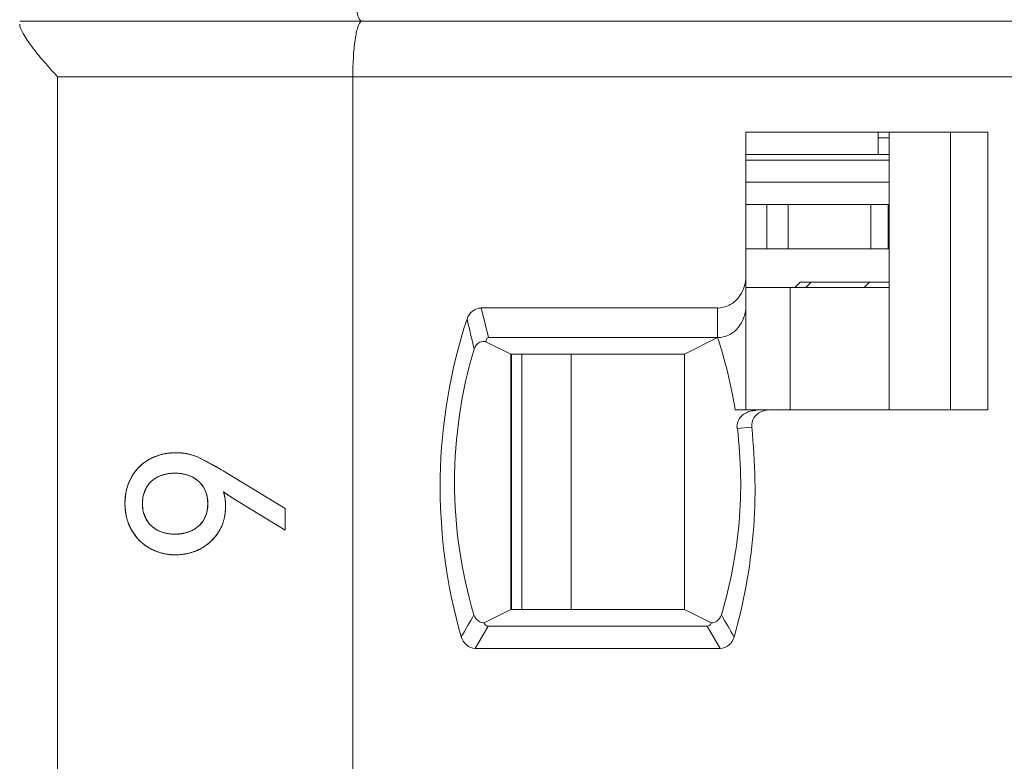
# Model space of a CAD drawing. Header units: millimetres. Extents: x 0 to 427, y 0 to 299.
# Tile 21 of 54: x 137.04 to 145.91, y 231.44 to 238.12. Entities that reach past the tile are written whole.
import ezdxf

# ---------------------------------------------------------------- set-up
doc = ezdxf.new("R2010")
doc.units = ezdxf.units.MM
doc.header["$LTSCALE"] = 23.1
doc.header["$MEASUREMENT"] = 0
doc.layers.get('0').update_dxf_attribs({"lineweight": 18})
for name, color, linetype in [('1_2', 7, 'Continuous'), ('1_27', 7, 'Continuous'), ('1_29', 7, 'Continuous'), ('1_6', 7, 'Continuous')]:
    doc.layers.add(name, color=color, linetype=linetype)

msp = doc.modelspace()

# ---------------------------------------------------------------- linework, layer by layer
at = {"color": 0, "linetype": 'Continuous', "lineweight": 0}
for p, q in [((138.2139, 234.1597), (138.2849, 234.1914)), ((138.3646, 234.2111), (138.4525, 234.2179)), ((138.5031, 234.2157), (138.5846, 234.201)), ((138.5846, 234.201), (138.6456, 234.1801)), ((138.8775, 234.0549), (138.6456, 234.1801)), ((138.6456, 234.1801), (138.7914, 234.1056)), ((138.3602, 234.0253), (138.3012, 234.0059)), ((138.5853, 234.0059), (138.5277, 234.0248)), ((139.4363, 233.7154), (138.8775, 234.0549)), ((138.0202, 233.9277), (138.0509, 233.9967)), ((138.1861, 233.9038), (138.1591, 233.838)), ((138.7297, 233.8385), (138.7049, 233.8992)), ((138.8794, 233.8667), (138.9589, 233.8124)), ((137.9995, 233.6728), (137.9927, 233.7581)), ((138.1549, 233.818), (138.1498, 233.7581)), ((138.1498, 233.7581), (138.1549, 233.6991)), ((138.7397, 233.7581), (138.7347, 233.8163)), ((138.7347, 233.7001), (138.7397, 233.7581)), ((138.9589, 233.8124), (139.4363, 233.5194)), ((138.1589, 233.6807), (138.1855, 233.6157)), ((138.704, 233.616), (138.7293, 233.6763)), ((139.4363, 233.7154), (139.4363, 233.5194)), ((138.0519, 233.5223), (138.0195, 233.5941)), ((138.0961, 233.4574), (138.0519, 233.5223)), ((138.3024, 233.5123), (138.3594, 233.4933)), ((138.5258, 233.4928), (138.5853, 233.5119)), ((138.1842, 233.3771), (138.1511, 233.4021)), ((138.2158, 233.3574), (138.1842, 233.3771)), ((138.287, 233.325), (138.2158, 233.3574)), ((138.3646, 233.305), (138.287, 233.325)), ((138.4486, 233.2982), (138.3646, 233.305))]:
    msp.add_line(p, q, dxfattribs=at)
for centre, radius, start, end in [((138.4341, 233.7568), 0.4595, 105.75525, 108.94556), ((138.4437, 233.7158), 0.5016, 99.07716, 101.50028), ((138.4533, 233.6616), 0.5564, 84.85949, 90.07914), ((138.4264, 233.7839), 0.4318, 130.88045, 139.14227), ((138.426, 233.7844), 0.4312, 128.94148, 130.88324), ((138.4236, 233.7875), 0.4273, 123.84034, 128.94767), ((138.4185, 233.7951), 0.4181, 119.2913, 123.84132), ((137.1949, 231.2936), 3.2336, 60.07169, 60.41508), ((137.157, 231.2282), 3.3092, 58.67246, 60.06749), ((138.4086, 233.7971), 0.4096, 146.176, 150.83954), ((138.4182, 233.7907), 0.4212, 140.94197, 146.17559), ((138.4231, 233.7869), 0.4274, 139.14965, 140.95135), ((138.4155, 233.7545), 0.2761, 114.45405, 117.27958), ((138.4311, 233.6993), 0.3336, 100.79308, 102.2711), ((138.4541, 233.6949), 0.338, 77.43156, 79.24022), ((138.4693, 233.7467), 0.2839, 62.88423, 65.89125), ((138.4795, 233.7696), 0.4858, 161.00062, 168.83493), ((138.5416, 233.7585), 0.5489, 171.31264, 180.04153), ((138.5171, 233.7618), 0.5242, 170.42866, 171.2565), ((138.5095, 233.7631), 0.5165, 168.77085, 170.43075), ((138.4401, 233.7675), 0.2897, 165.90696, 169.95735), ((138.4873, 233.7743), 0.2509, 29.85282, 31.85982), ((138.4564, 233.7661), 0.2828, 10.22926, 14.84055), ((138.5183, 233.7511), 0.3792, 11.19329, 17.76283), ((139.6548, 234.921), 1.3087, 233.6653, 235.02544), ((139.7271, 235.0243), 1.4347, 235.02587, 236.29958), ((139.8138, 235.1543), 1.5911, 236.30039, 237.50068), ((138.4644, 233.7404), 0.4341, 5.24734, 11.19237), ((138.4182, 233.7357), 0.4806, 2.91919, 5.30361), ((138.3825, 233.7339), 0.5163, 359.88896, 2.91058), ((138.4808, 233.7517), 0.4877, 189.31671, 191.01173), ((138.4307, 233.7491), 0.2803, 190.26254, 194.12363), ((138.4597, 233.7497), 0.2794, 344.7592, 349.77508), ((138.4615, 233.7254), 0.4369, 349.11928, 350.29165), ((138.4461, 233.7279), 0.4525, 350.30086, 352.98248), ((138.4175, 233.7314), 0.4813, 352.99341, 356.58587), ((138.3808, 233.7336), 0.5181, 356.58476, 359.92929), ((138.4901, 233.7416), 0.2481, 327.51085, 329.58194), ((138.4894, 233.7194), 0.4083, 328.79216, 339.30229), ((138.4899, 233.7192), 0.4078, 339.29792, 342.96394), ((138.4183, 233.7672), 0.28, 242.61664, 245.54162), ((138.4316, 233.8135), 0.3282, 257.28334, 259.09421), ((138.4537, 233.8295), 0.3444, 280.63878, 282.09834), ((138.47, 233.7736), 0.286, 293.7805, 296.39189), ((138.4778, 233.7276), 0.4226, 318.89088, 324.56935), ((138.487, 233.721), 0.4112, 324.57408, 328.77362), ((138.4172, 233.7214), 0.4157, 219.43223, 230.18743), ((138.47, 233.7341), 0.4326, 302.40849, 308.0033), ((138.4686, 233.7359), 0.4349, 307.99848, 309.10602), ((138.4694, 233.735), 0.4337, 309.09954, 317.85726), ((138.4731, 233.7315), 0.4286, 317.86961, 318.90271), ((138.4487, 233.8069), 0.5086, 269.99244, 278.85362), ((138.45, 233.7977), 0.4993, 278.87231, 279.96936), ((138.4533, 233.7809), 0.4823, 279.92158, 288.72807), ((138.466, 233.7438), 0.443, 288.71097, 298.24959), ((138.4735, 233.7286), 0.4262, 298.33229, 302.40736)]:
    msp.add_arc(centre, radius, start, end, dxfattribs=at)
for points, knots in [([(138.4525, 234.2179), (138.4414, 234.2179), (138.4194, 234.2173), (138.3873, 234.2146), (138.3613, 234.2108), (138.3409, 234.2069), (138.3259, 234.2035), (138.3111, 234.1996), (138.2965, 234.1953), (138.2822, 234.1905), (138.2704, 234.1861), (138.2611, 234.1824), (138.2542, 234.1795), (138.2474, 234.1765), (138.2417, 234.1739), (138.2372, 234.1718), (138.2338, 234.1701), (138.2305, 234.1685), (138.2271, 234.1668), (138.2244, 234.1654), (138.2222, 234.1642), (138.2205, 234.1633), (138.2191, 234.1626), (138.218, 234.162), (138.2172, 234.1615), (138.2164, 234.1611), (138.2157, 234.1607), (138.2152, 234.1604), (138.2148, 234.1602), (138.2145, 234.1601), (138.2143, 234.16), (138.2142, 234.1599), (138.214, 234.1598), (138.214, 234.1598), (138.2139, 234.1597), (138.2139, 234.1597)], [0, 0, 0, 0, 0.125, 0.25, 0.375, 0.4375, 0.5, 0.5625, 0.625001, 0.687501, 0.750001, 0.781251, 0.812501, 0.843751, 0.875001, 0.890626, 0.906251, 0.921876, 0.937501, 0.953126, 0.960938, 0.968751, 0.976563, 0.98047, 0.984376, 0.988282, 0.992188, 0.994141, 0.996095, 0.997071, 0.998048, 0.999024, 0.999513, 0.999757, 1, 1, 1, 1]), ([(138.6456, 234.1801), (138.6383, 234.1833), (138.6234, 234.1892), (138.6005, 234.1969), (138.5811, 234.2023), (138.5652, 234.206), (138.5532, 234.2085), (138.5411, 234.2107), (138.5288, 234.2127), (138.5164, 234.2143), (138.506, 234.2154), (138.4976, 234.2161), (138.4913, 234.2166), (138.4849, 234.217), (138.4796, 234.2173), (138.4753, 234.2175), (138.472, 234.2176), (138.4688, 234.2177), (138.4656, 234.2178), (138.4629, 234.2178), (138.4607, 234.2179), (138.4591, 234.2179), (138.4577, 234.2179), (138.4566, 234.2179), (138.4558, 234.2179), (138.455, 234.2179), (138.4543, 234.2179), (138.4538, 234.2179), (138.4534, 234.2179), (138.4531, 234.2179), (138.4529, 234.2179), (138.4528, 234.2179), (138.4526, 234.2179), (138.4526, 234.2179), (138.4525, 234.2179), (138.4525, 234.2179), (138.4525, 234.2179)], [0, 0, 0, 0, 0.125, 0.25, 0.375, 0.4375, 0.5, 0.5625, 0.625001, 0.687501, 0.750001, 0.781251, 0.812501, 0.843751, 0.875001, 0.890626, 0.906251, 0.921876, 0.937501, 0.953126, 0.960938, 0.968751, 0.976563, 0.98047, 0.984376, 0.988282, 0.992188, 0.994141, 0.996095, 0.997071, 0.998048, 0.999024, 0.999513, 0.999757, 0.999997, 1, 1, 1, 1]), ([(138.2139, 234.1597), (138.2052, 234.1549), (138.1882, 234.1447), (138.1642, 234.128), (138.1454, 234.1128), (138.1311, 234.1), (138.1207, 234.09), (138.1107, 234.0796), (138.1011, 234.0689), (138.0918, 234.0578), (138.0844, 234.0482), (138.0786, 234.0404), (138.0744, 234.0344), (138.0702, 234.0284), (138.0669, 234.0233), (138.0642, 234.0191), (138.0622, 234.016), (138.0603, 234.0128), (138.0584, 234.0097), (138.0568, 234.007), (138.0555, 234.0049), (138.0546, 234.0032), (138.0538, 234.0019), (138.0532, 234.0008), (138.0528, 234), (138.0523, 233.9992), (138.0519, 233.9985), (138.0516, 233.998), (138.0514, 233.9976), (138.0513, 233.9973), (138.0512, 233.9971), (138.0511, 233.997), (138.051, 233.9968), (138.051, 233.9968), (138.0509, 233.9967), (138.0509, 233.9967)], [0, 0, 0, 0, 0.125, 0.25, 0.375, 0.4375, 0.5, 0.5625, 0.625001, 0.687501, 0.750001, 0.781251, 0.812501, 0.843751, 0.875001, 0.890626, 0.906251, 0.921876, 0.937501, 0.953126, 0.960938, 0.968751, 0.976563, 0.98047, 0.984376, 0.988282, 0.992188, 0.994141, 0.996095, 0.997071, 0.998048, 0.999024, 0.999513, 0.999757, 1, 1, 1, 1]), ([(138.2304, 233.9589), (138.2371, 233.9652), (138.2511, 233.9768), (138.2736, 233.992), (138.2937, 234.0027), (138.3106, 234.0101), (138.3237, 234.0151), (138.3372, 234.0194), (138.3511, 234.0232), (138.3653, 234.0264), (138.3776, 234.0286), (138.3876, 234.0301), (138.3952, 234.031), (138.4029, 234.0318), (138.4093, 234.0324), (138.4146, 234.0327), (138.4185, 234.033), (138.4225, 234.0332), (138.4265, 234.0333), (138.4299, 234.0335), (138.4326, 234.0335), (138.4346, 234.0336), (138.4363, 234.0336), (138.4377, 234.0336), (138.4387, 234.0336), (138.4397, 234.0336), (138.4406, 234.0336), (138.4413, 234.0336), (138.4417, 234.0336), (138.4421, 234.0336), (138.4423, 234.0336), (138.4425, 234.0336), (138.4427, 234.0336), (138.4428, 234.0336), (138.4428, 234.0336), (138.4428, 234.0336)], [0, 0, 0, 0, 0.125, 0.25, 0.375, 0.4375, 0.5, 0.5625, 0.625, 0.6875, 0.75, 0.78125, 0.8125, 0.843751, 0.875001, 0.890626, 0.906251, 0.921876, 0.937501, 0.953126, 0.960938, 0.968751, 0.976563, 0.980469, 0.984376, 0.988282, 0.992188, 0.994141, 0.996094, 0.997071, 0.998047, 0.999024, 0.999512, 0.999756, 1, 1, 1, 1]), ([(138.5172, 234.027), (138.5134, 234.0277), (138.4888, 234.0319), (138.4429, 234.0351), (138.3969, 234.0319), (138.3725, 234.0277), (138.3686, 234.027)], [0, 0, 0, 0, 0.078261, 0.50082, 0.922231, 1, 1, 1, 1]), ([(138.4428, 234.0336), (138.4538, 234.0336), (138.4753, 234.0329), (138.506, 234.0294), (138.5303, 234.0245), (138.5489, 234.0194), (138.5625, 234.0151), (138.5757, 234.0101), (138.5885, 234.0046), (138.601, 233.9984), (138.611, 233.9928), (138.6188, 233.9881), (138.6246, 233.9843), (138.6303, 233.9805), (138.6349, 233.9771), (138.6386, 233.9744), (138.6414, 233.9723), (138.6441, 233.9702), (138.6467, 233.968), (138.649, 233.9661), (138.6507, 233.9647), (138.652, 233.9635), (138.6531, 233.9626), (138.654, 233.9618), (138.6546, 233.9613), (138.6553, 233.9607), (138.6558, 233.9602), (138.6563, 233.9598), (138.6565, 233.9596), (138.6567, 233.9594), (138.6569, 233.9592), (138.657, 233.9591), (138.6571, 233.959), (138.6572, 233.959), (138.6572, 233.9589), (138.6572, 233.9589)], [0, 0, 0, 0, 0.125, 0.25, 0.375, 0.4375, 0.5, 0.5625, 0.625, 0.6875, 0.75, 0.78125, 0.8125, 0.843751, 0.875001, 0.890626, 0.906251, 0.921876, 0.937501, 0.953126, 0.960938, 0.968751, 0.976563, 0.980469, 0.984376, 0.988282, 0.992188, 0.994141, 0.996094, 0.997071, 0.998047, 0.999024, 0.999512, 0.999756, 1, 1, 1, 1]), ([(138.1498, 233.7581), (138.1498, 233.7686), (138.1507, 233.7891), (138.1544, 233.8183), (138.1597, 233.8412), (138.1652, 233.8587), (138.1699, 233.8715), (138.1752, 233.8838), (138.1812, 233.8958), (138.1878, 233.9073), (138.1939, 233.9166), (138.199, 233.9238), (138.203, 233.9291), (138.2072, 233.9344), (138.2108, 233.9386), (138.2138, 233.942), (138.216, 233.9445), (138.2183, 233.947), (138.2207, 233.9494), (138.2226, 233.9514), (138.2243, 233.953), (138.2255, 233.9542), (138.2265, 233.9552), (138.2273, 233.956), (138.2279, 233.9566), (138.2285, 233.9572), (138.2291, 233.9577), (138.2295, 233.9581), (138.2297, 233.9583), (138.23, 233.9585), (138.2301, 233.9586), (138.2302, 233.9588), (138.2303, 233.9589), (138.2304, 233.9589), (138.2304, 233.9589), (138.2304, 233.9589)], [0, 0, 0, 0, 0.125, 0.25, 0.375, 0.4375, 0.5, 0.5625, 0.625, 0.6875, 0.75, 0.78125, 0.812501, 0.843751, 0.875001, 0.890626, 0.906251, 0.921876, 0.937501, 0.953126, 0.960938, 0.968751, 0.976563, 0.980469, 0.984376, 0.988282, 0.992188, 0.994141, 0.996094, 0.997071, 0.998047, 0.999024, 0.999512, 0.999756, 1, 1, 1, 1]), ([(138.289, 233.9999), (138.2677, 233.989), (138.2283, 233.9617), (138.1981, 233.9241), (138.1861, 233.9038)], [0, 0, 0, 0, 0.502763, 1, 1, 1, 1]), ([(138.7004, 233.9067), (138.6884, 233.926), (138.6586, 233.9622), (138.6199, 233.9886), (138.5987, 233.9994)], [0, 0, 0, 0, 0.487361, 1, 1, 1, 1]), ([(138.8988, 233.7329), (138.8988, 233.7391), (138.8986, 233.7512), (138.8977, 233.769), (138.8964, 233.7835), (138.8951, 233.7948), (138.894, 233.8032), (138.8927, 233.8115), (138.8913, 233.8197), (138.8897, 233.8278), (138.8882, 233.8345), (138.887, 233.8398), (138.886, 233.8437), (138.885, 233.8476), (138.8841, 233.8508), (138.8834, 233.8534), (138.8829, 233.8553), (138.8823, 233.8573), (138.8818, 233.8592), (138.8813, 233.8608), (138.8809, 233.862), (138.8806, 233.863), (138.8804, 233.8638), (138.8802, 233.8644), (138.88, 233.8649), (138.8799, 233.8653), (138.8798, 233.8657), (138.8797, 233.866), (138.8796, 233.8662), (138.8795, 233.8664), (138.8795, 233.8665), (138.8795, 233.8666), (138.8794, 233.8667), (138.8794, 233.8667), (138.8794, 233.8667), (138.8794, 233.8667), (138.8794, 233.8667)], [0, 0, 0, 0, 0.125, 0.25, 0.375, 0.4375, 0.5, 0.5625, 0.625, 0.6875, 0.75, 0.78125, 0.8125, 0.84375, 0.875, 0.890625, 0.90625, 0.921875, 0.9375, 0.953125, 0.960938, 0.96875, 0.976563, 0.980469, 0.984375, 0.988282, 0.992188, 0.994141, 0.996094, 0.997071, 0.998047, 0.999024, 0.999512, 0.999756, 0.999997, 1, 1, 1, 1]), ([(137.9927, 233.7581), (137.9927, 233.7473), (137.9933, 233.7259), (137.9961, 233.6945), (138, 233.669), (138.004, 233.649), (138.0074, 233.6341), (138.0114, 233.6195), (138.0158, 233.605), (138.0206, 233.5908), (138.025, 233.579), (138.0288, 233.5698), (138.0318, 233.5628), (138.0348, 233.556), (138.0375, 233.5503), (138.0397, 233.5458), (138.0413, 233.5424), (138.043, 233.539), (138.0447, 233.5356), (138.0462, 233.5329), (138.0474, 233.5306), (138.0483, 233.529), (138.049, 233.5276), (138.0496, 233.5265), (138.0501, 233.5256), (138.0505, 233.5248), (138.0509, 233.5241), (138.0512, 233.5236), (138.0514, 233.5232), (138.0516, 233.523), (138.0517, 233.5227), (138.0518, 233.5226), (138.0519, 233.5225), (138.0519, 233.5224), (138.0519, 233.5223), (138.0519, 233.5223), (138.0519, 233.5223)], [0, 0, 0, 0, 0.125, 0.25, 0.375, 0.4375, 0.5, 0.5625, 0.625001, 0.687501, 0.750001, 0.781251, 0.812501, 0.843751, 0.875001, 0.890626, 0.906251, 0.921876, 0.937501, 0.953126, 0.960938, 0.968751, 0.976563, 0.98047, 0.984376, 0.988282, 0.992188, 0.994141, 0.996095, 0.997071, 0.998048, 0.999024, 0.999513, 0.999757, 0.999997, 1, 1, 1, 1]), ([(138.2313, 233.5592), (138.2245, 233.5655), (138.2118, 233.5784), (138.1953, 233.5994), (138.1836, 233.6182), (138.1755, 233.634), (138.1701, 233.6462), (138.1653, 233.6589), (138.1612, 233.6719), (138.1577, 233.6853), (138.1553, 233.6968), (138.1537, 233.7061), (138.1527, 233.7133), (138.1518, 233.7205), (138.1512, 233.7266), (138.1508, 233.7316), (138.1505, 233.7353), (138.1503, 233.739), (138.1501, 233.7428), (138.15, 233.746), (138.1499, 233.7485), (138.1499, 233.7504), (138.1499, 233.752), (138.1499, 233.7533), (138.1498, 233.7543), (138.1498, 233.7552), (138.1498, 233.756), (138.1498, 233.7567), (138.1498, 233.7571), (138.1498, 233.7574), (138.1498, 233.7577), (138.1498, 233.7578), (138.1498, 233.758), (138.1498, 233.7581), (138.1498, 233.7581), (138.1498, 233.7581)], [0, 0, 0, 0, 0.125, 0.25, 0.375, 0.4375, 0.5, 0.5625, 0.625, 0.6875, 0.75, 0.78125, 0.8125, 0.843751, 0.875001, 0.890626, 0.906251, 0.921876, 0.937501, 0.953126, 0.960938, 0.968751, 0.976563, 0.980469, 0.984376, 0.988282, 0.992188, 0.994141, 0.996094, 0.997071, 0.998047, 0.999024, 0.999512, 0.999756, 1, 1, 1, 1]), ([(138.7397, 233.7581), (138.7397, 233.7476), (138.7389, 233.7271), (138.735, 233.6981), (138.7296, 233.6752), (138.724, 233.6577), (138.7192, 233.645), (138.7137, 233.6327), (138.7076, 233.6209), (138.7008, 233.6094), (138.6947, 233.6002), (138.6894, 233.593), (138.6853, 233.5877), (138.681, 233.5826), (138.6773, 233.5783), (138.6743, 233.575), (138.672, 233.5725), (138.6696, 233.5701), (138.6672, 233.5677), (138.6652, 233.5657), (138.6635, 233.5641), (138.6623, 233.5629), (138.6613, 233.5619), (138.6604, 233.5611), (138.6598, 233.5606), (138.6591, 233.56), (138.6586, 233.5595), (138.6582, 233.5591), (138.6579, 233.5589), (138.6577, 233.5587), (138.6575, 233.5585), (138.6574, 233.5584), (138.6573, 233.5583), (138.6573, 233.5583), (138.6572, 233.5582), (138.6572, 233.5582)], [0, 0, 0, 0, 0.125, 0.25, 0.375, 0.4375, 0.5, 0.5625, 0.625, 0.6875, 0.75, 0.78125, 0.812501, 0.843751, 0.875001, 0.890626, 0.906251, 0.921876, 0.937501, 0.953126, 0.960938, 0.968751, 0.976563, 0.980469, 0.984376, 0.988282, 0.992188, 0.994141, 0.996094, 0.997071, 0.998047, 0.999024, 0.999512, 0.999756, 1, 1, 1, 1]), ([(138.8386, 233.5078), (138.8436, 233.5161), (138.853, 233.5329), (138.8653, 233.5589), (138.8739, 233.5813), (138.8798, 233.5996), (138.8838, 233.6136), (138.8874, 233.6277), (138.8904, 233.6421), (138.893, 233.6567), (138.8948, 233.6691), (138.896, 233.679), (138.8967, 233.6866), (138.8974, 233.6942), (138.8978, 233.7005), (138.8981, 233.7057), (138.8983, 233.7095), (138.8985, 233.7134), (138.8986, 233.7173), (138.8987, 233.7205), (138.8987, 233.7231), (138.8988, 233.7251), (138.8988, 233.7267), (138.8988, 233.728), (138.8988, 233.729), (138.8988, 233.73), (138.8988, 233.7308), (138.8988, 233.7315), (138.8988, 233.7319), (138.8988, 233.7322), (138.8988, 233.7324), (138.8988, 233.7326), (138.8988, 233.7328), (138.8988, 233.7329), (138.8988, 233.7329), (138.8988, 233.7329)], [0, 0, 0, 0, 0.125, 0.25, 0.375, 0.4375, 0.5, 0.562501, 0.625001, 0.687501, 0.750001, 0.781251, 0.812501, 0.843751, 0.875001, 0.890626, 0.906251, 0.921876, 0.937501, 0.953126, 0.960938, 0.968751, 0.976563, 0.98047, 0.984376, 0.988282, 0.992188, 0.994142, 0.996095, 0.997071, 0.998048, 0.999024, 0.999513, 0.999757, 1, 1, 1, 1]), ([(138.1855, 233.6157), (138.1979, 233.5948), (138.2286, 233.557), (138.2685, 233.5295), (138.2896, 233.5186)], [0, 0, 0, 0, 0.505662, 1, 1, 1, 1]), ([(138.5971, 233.5174), (138.6188, 233.5282), (138.6576, 233.5541), (138.6876, 233.5899), (138.6994, 233.6083)], [0, 0, 0, 0, 0.526578, 1, 1, 1, 1]), ([(138.0519, 233.5223), (138.0569, 233.5135), (138.0672, 233.4964), (138.0841, 233.4721), (138.0994, 233.4531), (138.1123, 233.4387), (138.1224, 233.4282), (138.1328, 233.4181), (138.1436, 233.4083), (138.1548, 233.3989), (138.1643, 233.3914), (138.1722, 233.3856), (138.1781, 233.3813), (138.1842, 233.3771), (138.1893, 233.3736), (138.1935, 233.3709), (138.1966, 233.3689), (138.1997, 233.367), (138.2029, 233.365), (138.2056, 233.3634), (138.2077, 233.3621), (138.2093, 233.3612), (138.2107, 233.3604), (138.2118, 233.3598), (138.2126, 233.3593), (138.2134, 233.3588), (138.2141, 233.3584), (138.2146, 233.3581), (138.2149, 233.3579), (138.2152, 233.3578), (138.2154, 233.3577), (138.2156, 233.3576), (138.2157, 233.3575), (138.2158, 233.3575), (138.2158, 233.3574), (138.2158, 233.3574)], [0, 0, 0, 0, 0.125, 0.25, 0.375, 0.4375, 0.5, 0.5625, 0.625001, 0.687501, 0.750001, 0.781251, 0.812501, 0.843751, 0.875001, 0.890626, 0.906251, 0.921876, 0.937501, 0.953126, 0.960938, 0.968751, 0.976563, 0.98047, 0.984376, 0.988282, 0.992188, 0.994141, 0.996095, 0.997071, 0.998048, 0.999024, 0.999513, 0.999757, 1, 1, 1, 1]), ([(138.4428, 233.4845), (138.432, 233.4845), (138.4109, 233.4853), (138.3806, 233.4888), (138.3567, 233.4937), (138.3383, 233.4987), (138.3249, 233.5031), (138.3119, 233.5081), (138.2993, 233.5136), (138.287, 233.5197), (138.2771, 233.5253), (138.2693, 233.5301), (138.2636, 233.5338), (138.258, 233.5377), (138.2534, 233.541), (138.2498, 233.5438), (138.247, 233.5459), (138.2444, 233.548), (138.2417, 233.5502), (138.2395, 233.552), (138.2378, 233.5535), (138.2365, 233.5546), (138.2354, 233.5556), (138.2345, 233.5563), (138.2339, 233.5569), (138.2332, 233.5575), (138.2327, 233.558), (138.2323, 233.5584), (138.232, 233.5586), (138.2318, 233.5588), (138.2316, 233.5589), (138.2315, 233.5591), (138.2314, 233.5592), (138.2314, 233.5592), (138.2313, 233.5592), (138.2313, 233.5592)], [0, 0, 0, 0, 0.125, 0.25, 0.375, 0.4375, 0.5, 0.5625, 0.625, 0.6875, 0.75, 0.78125, 0.8125, 0.843751, 0.875001, 0.890626, 0.906251, 0.921876, 0.937501, 0.953126, 0.960938, 0.968751, 0.976563, 0.980469, 0.984376, 0.988282, 0.992188, 0.994141, 0.996094, 0.997071, 0.998047, 0.999024, 0.999512, 0.999756, 1, 1, 1, 1]), ([(138.3695, 233.4912), (138.3733, 233.4905), (138.3975, 233.4862), (138.4431, 233.4831), (138.4888, 233.4862), (138.5134, 233.4904), (138.5172, 233.4911)], [0, 0, 0, 0, 0.077669, 0.49624, 0.921324, 1, 1, 1, 1]), ([(138.6572, 233.5582), (138.6504, 233.5521), (138.6361, 233.5406), (138.6132, 233.5256), (138.5928, 233.5151), (138.5757, 233.5078), (138.5625, 233.5029), (138.5489, 233.4986), (138.5349, 233.4948), (138.5206, 233.4916), (138.5083, 233.4895), (138.4982, 233.488), (138.4906, 233.4871), (138.4829, 233.4863), (138.4764, 233.4858), (138.4711, 233.4854), (138.4671, 233.4852), (138.4632, 233.485), (138.4591, 233.4848), (138.4558, 233.4847), (138.4531, 233.4846), (138.451, 233.4846), (138.4493, 233.4846), (138.448, 233.4846), (138.4469, 233.4846), (138.4459, 233.4845), (138.4451, 233.4845), (138.4444, 233.4845), (138.4439, 233.4845), (138.4436, 233.4845), (138.4433, 233.4845), (138.4431, 233.4845), (138.443, 233.4845), (138.4429, 233.4845), (138.4428, 233.4845), (138.4428, 233.4845)], [0, 0, 0, 0, 0.125, 0.25, 0.375, 0.4375, 0.5, 0.5625, 0.625, 0.6875, 0.75, 0.78125, 0.8125, 0.843751, 0.875001, 0.890626, 0.906251, 0.921876, 0.937501, 0.953126, 0.960938, 0.968751, 0.976563, 0.980469, 0.984376, 0.988282, 0.992188, 0.994141, 0.996094, 0.997071, 0.998047, 0.999024, 0.999512, 0.999756, 1, 1, 1, 1]), ([(138.6757, 233.3535), (138.6843, 233.3581), (138.701, 233.3678), (138.7247, 233.3837), (138.7433, 233.3981), (138.7575, 233.4102), (138.7679, 233.4197), (138.7779, 233.4295), (138.7876, 233.4397), (138.7969, 233.4502), (138.8044, 233.4592), (138.8103, 233.4666), (138.8146, 233.4722), (138.8188, 233.478), (138.8222, 233.4828), (138.825, 233.4867), (138.827, 233.4897), (138.829, 233.4926), (138.8309, 233.4956), (138.8326, 233.4981), (138.8339, 233.5002), (138.8348, 233.5017), (138.8356, 233.503), (138.8363, 233.504), (138.8367, 233.5048), (138.8372, 233.5055), (138.8376, 233.5062), (138.8379, 233.5067), (138.8381, 233.507), (138.8383, 233.5073), (138.8384, 233.5074), (138.8385, 233.5076), (138.8386, 233.5077), (138.8386, 233.5078), (138.8386, 233.5078), (138.8386, 233.5078)], [0, 0, 0, 0, 0.125, 0.25, 0.375, 0.4375, 0.5, 0.5625, 0.625001, 0.687501, 0.750001, 0.781251, 0.812501, 0.843751, 0.875001, 0.890626, 0.906251, 0.921876, 0.937501, 0.953126, 0.960938, 0.968751, 0.976563, 0.98047, 0.984376, 0.988282, 0.992188, 0.994141, 0.996095, 0.997071, 0.998048, 0.999024, 0.999513, 0.999757, 1, 1, 1, 1]), ([(138.2158, 233.3574), (138.2246, 233.3525), (138.2423, 233.3433), (138.2696, 233.3313), (138.2929, 233.3228), (138.312, 233.3169), (138.3264, 233.313), (138.3411, 233.3095), (138.3559, 233.3065), (138.3709, 233.304), (138.3835, 233.3022), (138.3937, 233.3011), (138.4014, 233.3003), (138.4092, 233.2997), (138.4157, 233.2992), (138.4209, 233.2989), (138.4248, 233.2988), (138.4288, 233.2986), (138.4327, 233.2985), (138.436, 233.2984), (138.4387, 233.2983), (138.4407, 233.2983), (138.4423, 233.2983), (138.4436, 233.2983), (138.4446, 233.2982), (138.4456, 233.2982), (138.4465, 233.2982), (138.4471, 233.2982), (138.4475, 233.2982), (138.4479, 233.2982), (138.4481, 233.2982), (138.4483, 233.2982), (138.4485, 233.2982), (138.4486, 233.2982), (138.4486, 233.2982), (138.4486, 233.2982)], [0, 0, 0, 0, 0.125, 0.25, 0.375, 0.4375, 0.5, 0.5625, 0.625001, 0.687501, 0.750001, 0.781251, 0.812501, 0.843751, 0.875001, 0.890626, 0.906251, 0.921876, 0.937501, 0.953126, 0.960938, 0.968751, 0.976563, 0.98047, 0.984376, 0.988282, 0.992188, 0.994141, 0.996095, 0.997071, 0.998048, 0.999024, 0.999513, 0.999757, 1, 1, 1, 1]), ([(138.4486, 233.2982), (138.459, 233.2982), (138.4795, 233.2988), (138.5095, 233.3014), (138.534, 233.305), (138.5533, 233.3088), (138.5675, 233.312), (138.5816, 233.3157), (138.5956, 233.3198), (138.6094, 233.3243), (138.6207, 233.3285), (138.6297, 233.332), (138.6364, 233.3347), (138.6431, 233.3376), (138.6486, 233.3401), (138.653, 233.3421), (138.6562, 233.3437), (138.6595, 233.3452), (138.6628, 233.3468), (138.6655, 233.3482), (138.6677, 233.3493), (138.6693, 233.3501), (138.6706, 233.3508), (138.6717, 233.3514), (138.6725, 233.3518), (138.6733, 233.3522), (138.674, 233.3526), (138.6745, 233.3529), (138.6749, 233.3531), (138.6751, 233.3532), (138.6753, 233.3533), (138.6755, 233.3534), (138.6756, 233.3535), (138.6757, 233.3535), (138.6757, 233.3535), (138.6757, 233.3535), (138.6757, 233.3535)], [0, 0, 0, 0, 0.125, 0.25, 0.375, 0.4375, 0.5, 0.5625, 0.625001, 0.687501, 0.750001, 0.781251, 0.812501, 0.843751, 0.875001, 0.890626, 0.906251, 0.921876, 0.937501, 0.953126, 0.960938, 0.968751, 0.976563, 0.98047, 0.984376, 0.988282, 0.992188, 0.994141, 0.996095, 0.997071, 0.998048, 0.999024, 0.999513, 0.999757, 0.999997, 1, 1, 1, 1])]:
    msp.add_open_spline(points, degree=3, knots=knots, dxfattribs=at)
for points in [[(138.0509, 233.9967), (138.0121, 233.9269), (137.9927, 233.8473), (137.9927, 233.7581)], [(138.6572, 233.9589), (138.7122, 233.9091), (138.7397, 233.8422), (138.7397, 233.7581)]]:
    msp.add_open_spline(points, degree=3, dxfattribs=at)
at = {"layer": '1_2', "color": 7, "linetype": 'Continuous', "lineweight": 0}
for p, q in [((143.5854, 236.4554), (144.8745, 236.4554)), ((143.7732, 236.0554), (143.7732, 236.4554)), ((143.9658, 236.4554), (143.9658, 236.0554)), ((144.7104, 236.0554), (144.7104, 236.4554)), ((144.8673, 236.4554), (144.8673, 236.0554)), ((143.5854, 236.0554), (144.8745, 236.0554)), ((141.4748, 235.1054), (141.4748, 232.8054))]:
    msp.add_line(p, q, dxfattribs=at)
at = {"layer": '1_27', "color": 7, "linetype": 'Continuous', "lineweight": 0}
for p, q in [((144.7747, 236.9054), (144.7747, 237.1054)), ((144.8745, 237.0554), (144.7747, 237.0554)), ((144.8745, 236.9054), (143.5854, 236.9054))]:
    msp.add_line(p, q, dxfattribs=at)
at = {"layer": '1_29', "color": 7, "linetype": 'Continuous', "lineweight": 0}
for p, q in [((144.8745, 235.7054), (143.5854, 235.7054)), ((143.9843, 234.6054), (143.9843, 235.7054)), ((141.5656, 232.8054), (141.5656, 235.1054)), ((142.0115, 235.1054), (142.0115, 232.8054))]:
    msp.add_line(p, q, dxfattribs=at)
at = {"layer": '1_6', "color": 7, "linetype": 'Continuous', "lineweight": 0}
for p, q in [((206.6631, 238.1054), (137.045, 238.1054)), ((137.3867, 237.6054), (137.3867, 226.1054)), ((205.0723, 237.6054), (137.3867, 237.6054)), ((140.0448, 237.6054), (140.0448, 226.1054)), ((143.5854, 234.6054), (143.5854, 237.1054)), ((143.5854, 237.1054), (145.7642, 237.1054)), ((144.8745, 237.1054), (144.8745, 234.6054)), ((145.4274, 237.1054), (145.4274, 234.6054)), ((145.7642, 237.1054), (145.7642, 234.6054)), ((143.5854, 236.8554), (144.8745, 236.8554)), ((144.8745, 236.6554), (143.5854, 236.6554)), ((144.0248, 235.7054), (144.0748, 235.7554)), ((144.8745, 235.7554), (144.0748, 235.7554)), ((144.1726, 235.7554), (144.1236, 235.7054)), ((144.6495, 235.7054), (144.6985, 235.7554)), ((141.2664, 235.2554), (141.2014, 235.5221)), ((141.2014, 235.5221), (143.3301, 235.5221)), ((143.3301, 235.2554), (143.3301, 235.5221)), ((141.2664, 235.2554), (143.3301, 235.2554)), ((143.3301, 235.2554), (143.0329, 235.1054)), ((141.4676, 235.1054), (141.2429, 235.2187)), ((141.4675, 232.8054), (141.4675, 235.1054)), ((141.4675, 235.1054), (143.0329, 235.1054)), ((143.0329, 232.8054), (143.0329, 235.1054)), ((143.4879, 234.6054), (143.7838, 234.6054)), ((143.7255, 234.5887), (143.7781, 234.6035)), ((143.7783, 234.6019), (143.7961, 234.6038)), ((145.7642, 234.6054), (143.7886, 234.6054)), ((143.6344, 234.4474), (143.5059, 234.4355)), ((141.2273, 232.685), (141.4675, 232.8054)), ((143.0329, 232.8054), (141.4675, 232.8054)), ((143.0329, 232.8054), (143.273, 232.685)), ((141.1473, 232.4554), (141.265, 232.6554)), ((143.2353, 232.6554), (141.265, 232.6554)), ((143.2353, 232.6554), (143.3517, 232.4554)), ((143.3517, 232.4554), (141.1473, 232.4554))]:
    msp.add_line(p, q, dxfattribs=at)
for centre, radius, start, end in [((238.677, 258.4826), 100.2907, 193.293208, 193.451758), ((139.4122, 233.9601), 4.1264, 8.99665, 18.29426), ((143.6748, 234.403), 0.1957, 89.93163, 101.28513), ((152.1058, 226.3504), 12.7036, 149.71303, 150.74831), ((134.4813, 227.5743), 10.2843, 28.98031, 30.26251)]:
    msp.add_arc(centre, radius, start, end, dxfattribs=at)
for points, knots in [([(140.0448, 238.6054), (140.0448, 238.5412), (140.0485, 238.4224), (140.0636, 238.2681), (140.0846, 238.1667), (140.1052, 238.1179), (140.1199, 238.1054), (140.126, 238.1054)], [0, 0, 0, 0, 0.372477, 0.68822, 0.902645, 0.964467, 1, 1, 1, 1]), ([(140.126, 238.1054), (140.1199, 238.1054), (140.1052, 238.0929), (140.0846, 238.0441), (140.0636, 237.9427), (140.0485, 237.7884), (140.0448, 237.6696), (140.0448, 237.6054)], [0, 0, 0, 0, 0.035531, 0.097352, 0.311781, 0.627533, 1, 1, 1, 1]), ([(137.3867, 237.6054), (137.3438, 237.6507), (137.2635, 237.739), (137.1589, 237.868), (137.0887, 237.9683), (137.0541, 238.0373), (137.0448, 238.0671), (137.0448, 238.0797)], [0, 0, 0, 0, 0.317308, 0.606227, 0.845296, 0.935911, 1, 1, 1, 1]), ([(143.5854, 235.809), (143.5854, 235.7394), (143.5484, 235.6293), (143.4367, 235.5395), (143.3653, 235.5219), (143.3301, 235.522)], [0, 0, 0, 0, 0.496876, 0.748597, 1, 1, 1, 1]), ([(141.2014, 235.522), (141.1731, 235.5222), (141.1147, 235.5006), (141.0823, 235.4495), (141.0735, 235.4223)], [0, 0, 0, 0, 0.498571, 1, 1, 1, 1]), ([(143.3301, 235.2554), (143.3653, 235.2553), (143.4368, 235.2729), (143.5485, 235.3626), (143.5854, 235.4727), (143.5854, 235.5423)], [0, 0, 0, 0, 0.251497, 0.503185, 1, 1, 1, 1]), ([(141.0735, 235.4223), (140.9231, 234.9635), (140.7587, 233.9953), (140.8882, 233.0219), (141.0221, 232.5579)], [0, 0, 0, 0, 0.5, 1, 1, 1, 1]), ([(141.2664, 235.2554), (141.2578, 235.2543), (141.2456, 235.2398), (141.2442, 235.2251), (141.2429, 235.2187)], [0, 0, 0, 0, 0.572011, 1, 1, 1, 1]), ([(141.1377, 235.1523), (141.1454, 235.1777), (141.1765, 235.2201), (141.2249, 235.222), (141.243, 235.2188)], [0, 0, 0, 0, 0.591555, 1, 1, 1, 1]), ([(141.136, 232.7572), (141.0204, 233.1437), (140.9011, 233.9549), (141.0216, 234.7659), (141.1377, 235.1523)], [0, 0, 0, 0, 0.499974, 1, 1, 1, 1]), ([(143.5059, 234.4355), (143.5027, 234.4578), (143.5084, 234.5019), (143.5535, 234.564), (143.6039, 234.5885), (143.6365, 234.595)], [0, 0, 0, 0, 0.30085, 0.557051, 1, 1, 1, 1]), ([(143.6369, 234.4475), (143.6353, 234.4768), (143.6468, 234.5398), (143.6986, 234.5766), (143.7255, 234.5887)], [0, 0, 0, 0, 0.498785, 1, 1, 1, 1]), ([(143.478, 232.5571), (143.5654, 232.8626), (143.6824, 233.4919), (143.6715, 234.1317), (143.6369, 234.4475)], [0, 0, 0, 0, 0.500023, 1, 1, 1, 1]), ([(143.508, 234.4358), (143.5241, 234.2954), (143.5455, 234.013), (143.5251, 233.4476), (143.4445, 233.0279), (143.3642, 232.7572)], [0, 0, 0, 0, 0.250131, 0.50023, 1, 1, 1, 1]), ([(141.2273, 232.685), (141.2103, 232.6861), (141.1688, 232.697), (141.1428, 232.7344), (141.136, 232.7572)], [0, 0, 0, 0, 0.417744, 1, 1, 1, 1]), ([(141.265, 232.6554), (141.2545, 232.6553), (141.2372, 232.664), (141.2296, 232.6792), (141.2273, 232.685)], [0, 0, 0, 0, 0.625346, 1, 1, 1, 1]), ([(143.2353, 232.6554), (143.2421, 232.6554), (143.2593, 232.6603), (143.2691, 232.6757), (143.273, 232.685)], [0, 0, 0, 0, 0.401074, 1, 1, 1, 1]), ([(143.3642, 232.7572), (143.3572, 232.7345), (143.3315, 232.697), (143.29, 232.686), (143.2731, 232.685)], [0, 0, 0, 0, 0.583939, 1, 1, 1, 1]), ([(141.0221, 232.5579), (141.0301, 232.5306), (141.0614, 232.4789), (141.119, 232.4561), (141.1474, 232.4554)], [0, 0, 0, 0, 0.500965, 1, 1, 1, 1]), ([(143.3517, 232.4554), (143.3801, 232.456), (143.4382, 232.478), (143.4697, 232.5299), (143.478, 232.5571)], [0, 0, 0, 0, 0.499191, 1, 1, 1, 1])]:
    msp.add_open_spline(points, degree=3, knots=knots, dxfattribs=at)

doc.saveas('drawing.dxf')
